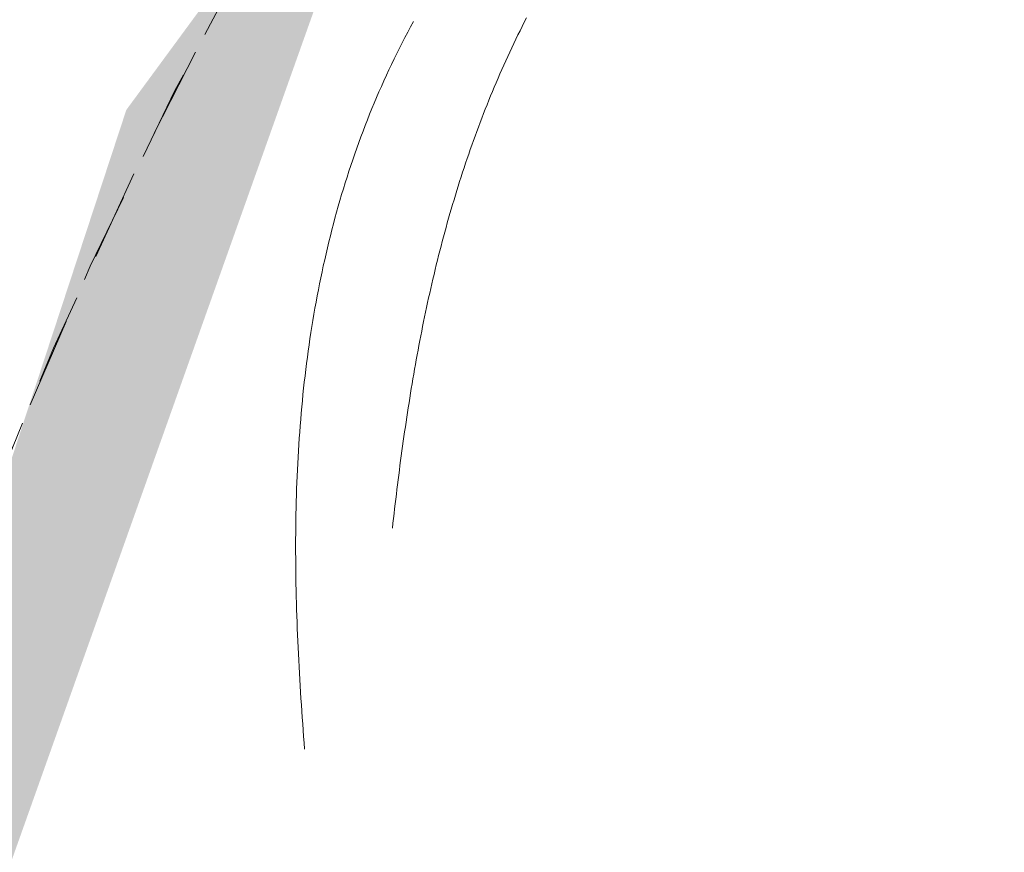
# Model space of a CAD drawing. Header units: millimetres. Extents: x 16156 to 91527, y 4646 to 113494.
# Tile 100 of 210: x 29839 to 29890, y 71726 to 71769. Entities that reach past the tile are written whole.
import ezdxf

# ---------------------------------------------------------------- set-up
doc = ezdxf.new("R2010")
doc.units = ezdxf.units.MM
doc.linetypes.add('ARC Demolished', pattern=[7.14375, 4.7625, -2.38125])
for name, color, linetype, lineweight in [('A--AR9__AlgVoorz', 1, 'Continuous', 9), ('A--L74__VasteSanitaireVoorz', 1, 'ARC Demolished', 9), ('A--L82__LosseGebruikersInvent', 1, 'ARC Demolished', 9)]:
    doc.layers.add(name, color=color, linetype=linetype, lineweight=lineweight)
pattern_1 = [(135, (71650.38, -30074.26), (-212.132, -212.132), [])]

# ---------------------------------------------------------------- blocks, each defined once
blk = doc.blocks.new('FP_186-AB-Begane grond - slooptekening')
at = {"layer": 'A--L82__LosseGebruikersInvent', "color": 240, "linetype": 'Continuous'}
for p, q in [((29859.292, 71769.306), (29859.142, 71769.029)), ((29859.292, 71769.306), (29859.142, 71769.029)), ((29858.994, 71768.75), (29858.848, 71768.471)), ((29858.994, 71768.75), (29858.848, 71768.471)), ((29859.142, 71769.029), (29858.994, 71768.75)), ((29859.142, 71769.029), (29858.994, 71768.75)), ((29858.703, 71768.19), (29858.561, 71767.908)), ((29858.703, 71768.19), (29858.561, 71767.908)), ((29858.848, 71768.471), (29858.703, 71768.19)), ((29858.848, 71768.471), (29858.703, 71768.19)), ((29858.42, 71767.626), (29858.282, 71767.342)), ((29858.42, 71767.626), (29858.282, 71767.342)), ((29858.561, 71767.908), (29858.42, 71767.626)), ((29858.561, 71767.908), (29858.42, 71767.626)), ((29858.145, 71767.057), (29858.011, 71766.772)), ((29858.145, 71767.057), (29858.011, 71766.772)), ((29858.282, 71767.342), (29858.145, 71767.057)), ((29858.282, 71767.342), (29858.145, 71767.057)), ((29858.011, 71766.772), (29857.878, 71766.485)), ((29858.011, 71766.772), (29857.878, 71766.485)), ((29857.747, 71766.197), (29857.618, 71765.908)), ((29857.747, 71766.197), (29857.618, 71765.908)), ((29857.878, 71766.485), (29857.747, 71766.197)), ((29857.878, 71766.485), (29857.747, 71766.197)), ((29857.491, 71765.619), (29857.366, 71765.328)), ((29857.491, 71765.619), (29857.366, 71765.328)), ((29857.618, 71765.908), (29857.491, 71765.619)), ((29857.618, 71765.908), (29857.491, 71765.619)), ((29857.243, 71765.037), (29857.122, 71764.744)), ((29857.243, 71765.037), (29857.122, 71764.744)), ((29857.366, 71765.328), (29857.243, 71765.037)), ((29857.366, 71765.328), (29857.243, 71765.037)), ((29857.122, 71764.744), (29857.003, 71764.451)), ((29857.122, 71764.744), (29857.003, 71764.451)), ((29856.886, 71764.156), (29856.771, 71763.861)), ((29856.886, 71764.156), (29856.771, 71763.861)), ((29857.003, 71764.451), (29856.886, 71764.156)), ((29857.003, 71764.451), (29856.886, 71764.156)), ((29856.658, 71763.565), (29856.546, 71763.267)), ((29856.658, 71763.565), (29856.546, 71763.267)), ((29856.771, 71763.861), (29856.658, 71763.565)), ((29856.771, 71763.861), (29856.658, 71763.565)), ((29856.437, 71762.969), (29856.33, 71762.671)), ((29856.437, 71762.969), (29856.33, 71762.671)), ((29856.546, 71763.267), (29856.437, 71762.969)), ((29856.546, 71763.267), (29856.437, 71762.969)), ((29856.33, 71762.671), (29856.224, 71762.371)), ((29856.33, 71762.671), (29856.224, 71762.371)), ((29856.121, 71762.07), (29856.019, 71761.769)), ((29856.121, 71762.07), (29856.019, 71761.769)), ((29856.224, 71762.371), (29856.121, 71762.07)), ((29856.224, 71762.371), (29856.121, 71762.07)), ((29855.919, 71761.466), (29855.821, 71761.163)), ((29855.919, 71761.466), (29855.821, 71761.163)), ((29856.019, 71761.769), (29855.919, 71761.466)), ((29856.019, 71761.769), (29855.919, 71761.466)), ((29855.725, 71760.859), (29855.631, 71760.554)), ((29855.725, 71760.859), (29855.631, 71760.554)), ((29855.821, 71761.163), (29855.725, 71760.859)), ((29855.821, 71761.163), (29855.725, 71760.859)), ((29855.631, 71760.554), (29855.539, 71760.249)), ((29855.631, 71760.554), (29855.539, 71760.249)), ((29855.449, 71759.942), (29855.361, 71759.635)), ((29855.449, 71759.942), (29855.361, 71759.635)), ((29855.539, 71760.249), (29855.449, 71759.942)), ((29855.539, 71760.249), (29855.449, 71759.942)), ((29855.274, 71759.327), (29855.19, 71759.019)), ((29855.274, 71759.327), (29855.19, 71759.019)), ((29855.361, 71759.635), (29855.274, 71759.327)), ((29855.361, 71759.635), (29855.274, 71759.327)), ((29855.19, 71759.019), (29855.107, 71758.709)), ((29855.19, 71759.019), (29855.107, 71758.709)), ((29855.026, 71758.399), (29854.947, 71758.088)), ((29855.026, 71758.399), (29854.947, 71758.088)), ((29855.107, 71758.709), (29855.026, 71758.399)), ((29855.107, 71758.709), (29855.026, 71758.399)), ((29854.87, 71757.776), (29854.795, 71757.464)), ((29854.87, 71757.776), (29854.795, 71757.464)), ((29854.947, 71758.088), (29854.87, 71757.776)), ((29854.947, 71758.088), (29854.87, 71757.776)), ((29854.795, 71757.464), (29854.722, 71757.151)), ((29854.795, 71757.464), (29854.722, 71757.151)), ((29854.65, 71756.837), (29854.58, 71756.523)), ((29854.65, 71756.837), (29854.58, 71756.523)), ((29854.722, 71757.151), (29854.65, 71756.837)), ((29854.722, 71757.151), (29854.65, 71756.837)), ((29854.58, 71756.523), (29854.512, 71756.208)), ((29854.58, 71756.523), (29854.512, 71756.208)), ((29854.446, 71755.892), (29854.382, 71755.576)), ((29854.446, 71755.892), (29854.382, 71755.576)), ((29854.512, 71756.208), (29854.446, 71755.892)), ((29854.512, 71756.208), (29854.446, 71755.892)), ((29854.319, 71755.259), (29854.258, 71754.941)), ((29854.319, 71755.259), (29854.258, 71754.941)), ((29854.382, 71755.576), (29854.319, 71755.259)), ((29854.382, 71755.576), (29854.319, 71755.259)), ((29854.258, 71754.941), (29854.199, 71754.623)), ((29854.258, 71754.941), (29854.199, 71754.623)), ((29854.142, 71754.304), (29854.086, 71753.985)), ((29854.142, 71754.304), (29854.086, 71753.985)), ((29854.199, 71754.623), (29854.142, 71754.304)), ((29854.199, 71754.623), (29854.142, 71754.304)), ((29854.032, 71753.665), (29853.98, 71753.345)), ((29854.032, 71753.665), (29853.98, 71753.345)), ((29854.086, 71753.985), (29854.032, 71753.665)), ((29854.086, 71753.985), (29854.032, 71753.665)), ((29853.98, 71753.345), (29853.93, 71753.024)), ((29853.98, 71753.345), (29853.93, 71753.024)), ((29853.881, 71752.702), (29853.834, 71752.38)), ((29853.881, 71752.702), (29853.834, 71752.38)), ((29853.93, 71753.024), (29853.881, 71752.702)), ((29853.93, 71753.024), (29853.881, 71752.702)), ((29853.834, 71752.38), (29853.788, 71752.058)), ((29853.834, 71752.38), (29853.788, 71752.058)), ((29853.745, 71751.734), (29853.702, 71751.411)), ((29853.745, 71751.734), (29853.702, 71751.411)), ((29853.788, 71752.058), (29853.745, 71751.734)), ((29853.788, 71752.058), (29853.745, 71751.734)), ((29853.662, 71751.087), (29853.623, 71750.762)), ((29853.662, 71751.087), (29853.623, 71750.762)), ((29853.702, 71751.411), (29853.662, 71751.087)), ((29853.702, 71751.411), (29853.662, 71751.087)), ((29853.623, 71750.762), (29853.586, 71750.438)), ((29853.623, 71750.762), (29853.586, 71750.438)), ((29853.55, 71750.112), (29853.516, 71749.786)), ((29853.55, 71750.112), (29853.516, 71749.786)), ((29853.586, 71750.438), (29853.55, 71750.112)), ((29853.586, 71750.438), (29853.55, 71750.112)), ((29853.516, 71749.786), (29853.484, 71749.46)), ((29853.516, 71749.786), (29853.484, 71749.46)), ((29853.453, 71749.134), (29853.423, 71748.807)), ((29853.453, 71749.134), (29853.423, 71748.807)), ((29853.484, 71749.46), (29853.453, 71749.134)), ((29853.484, 71749.46), (29853.453, 71749.134)), ((29853.423, 71748.807), (29853.395, 71748.479)), ((29853.423, 71748.807), (29853.395, 71748.479)), ((29853.369, 71748.151), (29853.344, 71747.823)), ((29853.369, 71748.151), (29853.344, 71747.823)), ((29853.395, 71748.479), (29853.369, 71748.151)), ((29853.395, 71748.479), (29853.369, 71748.151)), ((29853.32, 71747.495), (29853.298, 71747.166)), ((29853.32, 71747.495), (29853.298, 71747.166)), ((29853.344, 71747.823), (29853.32, 71747.495)), ((29853.344, 71747.823), (29853.32, 71747.495)), ((29853.298, 71747.166), (29853.278, 71746.837)), ((29853.298, 71747.166), (29853.278, 71746.837)), ((29853.259, 71746.508), (29853.241, 71746.178)), ((29853.259, 71746.508), (29853.241, 71746.178)), ((29853.278, 71746.837), (29853.259, 71746.508)), ((29853.278, 71746.837), (29853.259, 71746.508)), ((29853.241, 71746.178), (29853.225, 71745.848)), ((29853.241, 71746.178), (29853.225, 71745.848)), ((29853.21, 71745.518), (29853.196, 71745.188)), ((29853.21, 71745.518), (29853.196, 71745.188)), ((29853.225, 71745.848), (29853.21, 71745.518)), ((29853.225, 71745.848), (29853.21, 71745.518)), ((29853.196, 71745.188), (29853.184, 71744.857)), ((29853.196, 71745.188), (29853.184, 71744.857)), ((29853.173, 71744.526), (29853.163, 71744.195)), ((29853.173, 71744.526), (29853.163, 71744.195)), ((29853.184, 71744.857), (29853.173, 71744.526)), ((29853.184, 71744.857), (29853.173, 71744.526)), ((29853.155, 71743.863), (29853.148, 71743.532)), ((29853.155, 71743.863), (29853.148, 71743.532)), ((29853.163, 71744.195), (29853.155, 71743.863)), ((29853.163, 71744.195), (29853.155, 71743.863)), ((29853.148, 71743.532), (29853.142, 71743.2)), ((29853.148, 71743.532), (29853.142, 71743.2)), ((29853.138, 71742.868), (29853.134, 71742.536)), ((29853.138, 71742.868), (29853.134, 71742.536)), ((29853.142, 71743.2), (29853.138, 71742.868)), ((29853.142, 71743.2), (29853.138, 71742.868)), ((29853.134, 71742.536), (29853.132, 71742.204)), ((29853.134, 71742.536), (29853.132, 71742.204)), ((29853.132, 71742.204), (29853.131, 71741.871)), ((29853.132, 71742.204), (29853.131, 71741.871)), ((29853.131, 71741.871), (29853.131, 71741.539)), ((29853.131, 71741.871), (29853.131, 71741.539)), ((29853.131, 71741.539), (29853.133, 71741.206)), ((29853.131, 71741.539), (29853.133, 71741.206)), ((29853.133, 71741.206), (29853.135, 71740.873)), ((29853.133, 71741.206), (29853.135, 71740.873)), ((29853.135, 71740.873), (29853.139, 71740.541)), ((29853.135, 71740.873), (29853.139, 71740.541)), ((29853.139, 71740.541), (29853.143, 71740.208)), ((29853.139, 71740.541), (29853.143, 71740.208)), ((29853.143, 71740.208), (29853.149, 71739.875)), ((29853.143, 71740.208), (29853.149, 71739.875)), ((29853.149, 71739.875), (29853.156, 71739.542)), ((29853.149, 71739.875), (29853.156, 71739.542)), ((29853.156, 71739.542), (29853.163, 71739.209)), ((29853.156, 71739.542), (29853.163, 71739.209)), ((29853.163, 71739.209), (29853.172, 71738.876)), ((29853.163, 71739.209), (29853.172, 71738.876)), ((29853.172, 71738.876), (29853.182, 71738.542)), ((29853.172, 71738.876), (29853.182, 71738.542)), ((29853.182, 71738.542), (29853.192, 71738.209)), ((29853.182, 71738.542), (29853.192, 71738.209)), ((29853.192, 71738.209), (29853.204, 71737.876)), ((29853.192, 71738.209), (29853.204, 71737.876)), ((29853.204, 71737.876), (29853.217, 71737.543)), ((29853.204, 71737.876), (29853.217, 71737.543)), ((29853.217, 71737.543), (29853.23, 71737.21)), ((29853.217, 71737.543), (29853.23, 71737.21)), ((29853.23, 71737.21), (29853.244, 71736.877)), ((29853.23, 71737.21), (29853.244, 71736.877)), ((29853.244, 71736.877), (29853.26, 71736.544)), ((29853.244, 71736.877), (29853.26, 71736.544)), ((29853.26, 71736.544), (29853.276, 71736.211)), ((29853.26, 71736.544), (29853.276, 71736.211)), ((29853.276, 71736.211), (29853.293, 71735.878)), ((29853.276, 71736.211), (29853.293, 71735.878)), ((29853.293, 71735.878), (29853.31, 71735.545)), ((29853.293, 71735.878), (29853.31, 71735.545)), ((29853.31, 71735.545), (29853.329, 71735.212)), ((29853.31, 71735.545), (29853.329, 71735.212)), ((29853.329, 71735.212), (29853.348, 71734.879)), ((29853.329, 71735.212), (29853.348, 71734.879)), ((29853.348, 71734.879), (29853.368, 71734.546)), ((29853.348, 71734.879), (29853.368, 71734.546)), ((29853.368, 71734.546), (29853.388, 71734.214)), ((29853.368, 71734.546), (29853.388, 71734.214)), ((29853.388, 71734.214), (29853.41, 71733.881)), ((29853.388, 71734.214), (29853.41, 71733.881)), ((29853.41, 71733.881), (29853.431, 71733.549)), ((29853.41, 71733.881), (29853.431, 71733.549)), ((29853.431, 71733.549), (29853.454, 71733.217)), ((29853.431, 71733.549), (29853.454, 71733.217)), ((29853.454, 71733.217), (29853.477, 71732.885)), ((29853.454, 71733.217), (29853.477, 71732.885)), ((29853.477, 71732.885), (29853.501, 71732.553)), ((29853.477, 71732.885), (29853.501, 71732.553)), ((29853.501, 71732.553), (29853.525, 71732.221)), ((29853.501, 71732.553), (29853.525, 71732.221)), ((29853.525, 71732.221), (29853.55, 71731.89)), ((29853.525, 71732.221), (29853.55, 71731.89)), ((29853.55, 71731.89), (29853.576, 71731.559)), ((29853.55, 71731.89), (29853.576, 71731.559)), ((29853.576, 71731.559), (29853.602, 71731.227)), ((29853.576, 71731.559), (29853.602, 71731.227))]:
    blk.add_line(p, q, dxfattribs=at)
blk = doc.blocks.new('FP_194-AB-Begane grond - slooptekening')
at = {"layer": 'A--L74__VasteSanitaireVoorz', "flags": 128}
blk.add_lwpolyline([(234.866, -99.312), (230.712, -108.615), (226.184, -117.754), (221.294, -126.704), (216.05, -135.452), (210.461, -143.984), (204.534, -152.285), (198.281, -160.342), (191.71, -168.143), (184.833, -175.675), (177.66, -182.926), (170.203, -189.884), (162.474, -196.538), (154.484, -202.878), (146.248, -208.894), (137.777, -214.575), (129.086, -219.913), (120.189, -224.899), (111.099, -229.526), (101.832, -233.785), (92.401, -237.67), (82.823, -241.175), (73.112, -244.294), (63.285, -247.022), (53.356, -249.355), (43.342, -251.29), (33.258, -252.822), (23.121, -253.95), (12.947, -254.671), (2.753, -254.985), (-7.446, -254.891), (-17.633, -254.39), (-27.792, -253.481), (-37.906, -252.167), (-47.96, -250.449), (-57.937, -248.331), (-67.821, -245.816), (-77.597, -242.907), (-87.248, -239.61), (-96.76, -235.929), (-106.117, -231.871), (-115.305, -227.442), (-124.308, -222.649), (-133.112, -217.5), (-141.703, -212.003), (-150.068, -206.167), (-158.192, -200.001), (-166.064, -193.515), (-173.669, -186.719), (-180.997, -179.625), (-188.035, -172.243), (-194.773, -164.586), (-201.199, -156.665), (-207.303, -148.494), (-213.075, -140.086), (-218.507, -131.453), (-223.589, -122.61), (-228.313, -113.571), (-232.672, -104.35), (-236.659, -94.962), (-240.267, -85.422), (-243.49, -75.746), (-246.325, -65.948), (-248.765, -56.045), (-250.807, -46.052), (-252.448, -35.986), (-253.685, -25.862), (-254.516, -15.696), (-254.941, -5.506), (-255, 0)], dxfattribs=at)
blk = doc.blocks.new('FP_196-AB-Begane grond - slooptekening')
at = {"layer": 'A--L74__VasteSanitaireVoorz', "color": 240, "linetype": 'Continuous'}
for p, q in [((-119.103, -209.054), (-118.881, -209.167)), ((-119.103, -209.054), (-118.881, -209.167)), ((-118.881, -209.167), (-118.658, -209.279)), ((-118.881, -209.167), (-118.658, -209.279)), ((-118.658, -209.279), (-118.435, -209.39)), ((-118.658, -209.279), (-118.435, -209.39)), ((-118.435, -209.39), (-118.212, -209.499)), ((-118.435, -209.39), (-118.212, -209.499)), ((-118.212, -209.499), (-117.988, -209.608)), ((-118.212, -209.499), (-117.988, -209.608)), ((-117.988, -209.608), (-117.763, -209.716)), ((-117.988, -209.608), (-117.763, -209.716)), ((-117.763, -209.716), (-117.538, -209.822)), ((-117.763, -209.716), (-117.538, -209.822)), ((-117.538, -209.822), (-117.312, -209.928)), ((-117.538, -209.822), (-117.312, -209.928)), ((-117.312, -209.928), (-117.086, -210.032)), ((-117.312, -209.928), (-117.086, -210.032)), ((-117.086, -210.032), (-116.859, -210.136)), ((-117.086, -210.032), (-116.859, -210.136)), ((-116.859, -210.136), (-116.631, -210.238)), ((-116.859, -210.136), (-116.631, -210.238)), ((-116.631, -210.238), (-116.404, -210.34)), ((-116.631, -210.238), (-116.404, -210.34)), ((-116.404, -210.34), (-116.175, -210.44)), ((-116.404, -210.34), (-116.175, -210.44)), ((-116.175, -210.44), (-115.946, -210.539)), ((-116.175, -210.44), (-115.946, -210.539)), ((-115.946, -210.539), (-115.717, -210.638)), ((-115.946, -210.539), (-115.717, -210.638)), ((-115.717, -210.638), (-115.487, -210.735)), ((-115.717, -210.638), (-115.487, -210.735)), ((-115.487, -210.735), (-115.256, -210.831)), ((-115.487, -210.735), (-115.256, -210.831)), ((-115.256, -210.831), (-115.026, -210.926)), ((-115.256, -210.831), (-115.026, -210.926)), ((-115.026, -210.926), (-114.794, -211.021)), ((-115.026, -210.926), (-114.794, -211.021)), ((-114.794, -211.021), (-114.562, -211.114)), ((-114.794, -211.021), (-114.562, -211.114)), ((-114.562, -211.114), (-114.33, -211.206)), ((-114.562, -211.114), (-114.33, -211.206)), ((-114.33, -211.206), (-114.097, -211.297)), ((-114.33, -211.206), (-114.097, -211.297)), ((-114.097, -211.297), (-113.864, -211.387)), ((-114.097, -211.297), (-113.864, -211.387)), ((-113.864, -211.387), (-113.63, -211.477)), ((-113.864, -211.387), (-113.63, -211.477)), ((-113.63, -211.477), (-113.396, -211.565)), ((-113.63, -211.477), (-113.396, -211.565)), ((-113.396, -211.565), (-113.161, -211.652)), ((-113.396, -211.565), (-113.161, -211.652)), ((-113.161, -211.652), (-112.926, -211.738)), ((-113.161, -211.652), (-112.926, -211.738)), ((-112.926, -211.738), (-112.69, -211.823)), ((-112.926, -211.738), (-112.69, -211.823)), ((-112.69, -211.823), (-112.454, -211.908)), ((-112.69, -211.823), (-112.454, -211.908)), ((-112.454, -211.908), (-112.218, -211.991)), ((-112.454, -211.908), (-112.218, -211.991)), ((-112.218, -211.991), (-111.981, -212.073)), ((-112.218, -211.991), (-111.981, -212.073)), ((-111.981, -212.073), (-111.744, -212.155)), ((-111.981, -212.073), (-111.744, -212.155)), ((-111.744, -212.155), (-111.506, -212.235)), ((-111.744, -212.155), (-111.506, -212.235)), ((-111.506, -212.235), (-111.268, -212.314)), ((-111.506, -212.235), (-111.268, -212.314)), ((-111.268, -212.314), (-111.029, -212.393)), ((-111.268, -212.314), (-111.029, -212.393)), ((-111.029, -212.393), (-110.79, -212.47)), ((-111.029, -212.393), (-110.79, -212.47)), ((-110.79, -212.47), (-110.551, -212.547)), ((-110.79, -212.47), (-110.551, -212.547)), ((-110.551, -212.547), (-110.311, -212.622)), ((-110.551, -212.547), (-110.311, -212.622)), ((-110.311, -212.622), (-110.071, -212.697)), ((-110.311, -212.622), (-110.071, -212.697)), ((-110.071, -212.697), (-109.83, -212.771)), ((-110.071, -212.697), (-109.83, -212.771)), ((-109.83, -212.771), (-109.59, -212.843)), ((-109.83, -212.771), (-109.59, -212.843)), ((-109.59, -212.843), (-109.348, -212.915)), ((-109.59, -212.843), (-109.348, -212.915)), ((-109.348, -212.915), (-109.107, -212.986)), ((-109.348, -212.915), (-109.107, -212.986)), ((-109.107, -212.986), (-108.865, -213.056)), ((-109.107, -212.986), (-108.865, -213.056)), ((-108.865, -213.056), (-108.623, -213.126)), ((-108.865, -213.056), (-108.623, -213.126)), ((-108.623, -213.126), (-108.38, -213.194)), ((-108.623, -213.126), (-108.38, -213.194)), ((-108.38, -213.194), (-108.137, -213.261)), ((-108.38, -213.194), (-108.137, -213.261)), ((-108.137, -213.261), (-107.894, -213.328)), ((-108.137, -213.261), (-107.894, -213.328)), ((-107.894, -213.328), (-107.65, -213.393)), ((-107.894, -213.328), (-107.65, -213.393)), ((-107.65, -213.393), (-107.406, -213.458)), ((-107.65, -213.393), (-107.406, -213.458)), ((-107.406, -213.458), (-107.162, -213.522)), ((-107.406, -213.458), (-107.162, -213.522)), ((-107.162, -213.522), (-106.917, -213.585)), ((-107.162, -213.522), (-106.917, -213.585)), ((-106.917, -213.585), (-106.672, -213.647)), ((-106.917, -213.585), (-106.672, -213.647)), ((-106.672, -213.647), (-106.427, -213.708)), ((-106.672, -213.647), (-106.427, -213.708)), ((-106.427, -213.708), (-106.182, -213.769)), ((-106.427, -213.708), (-106.182, -213.769)), ((-106.182, -213.769), (-105.936, -213.829)), ((-106.182, -213.769), (-105.936, -213.829)), ((-105.936, -213.829), (-105.69, -213.887)), ((-105.936, -213.829), (-105.69, -213.887)), ((-105.69, -213.887), (-105.444, -213.945)), ((-105.69, -213.887), (-105.444, -213.945)), ((-105.444, -213.945), (-105.197, -214.003)), ((-105.444, -213.945), (-105.197, -214.003)), ((-105.197, -214.003), (-104.95, -214.059)), ((-105.197, -214.003), (-104.95, -214.059)), ((-104.95, -214.059), (-104.703, -214.115)), ((-104.95, -214.059), (-104.703, -214.115)), ((-104.703, -214.115), (-104.456, -214.17)), ((-104.703, -214.115), (-104.456, -214.17)), ((-104.456, -214.17), (-104.208, -214.224)), ((-104.456, -214.17), (-104.208, -214.224)), ((-104.208, -214.224), (-103.961, -214.277)), ((-104.208, -214.224), (-103.961, -214.277)), ((-103.961, -214.277), (-103.713, -214.33)), ((-103.961, -214.277), (-103.713, -214.33)), ((-103.713, -214.33), (-103.464, -214.382)), ((-103.713, -214.33), (-103.464, -214.382)), ((-103.464, -214.382), (-103.216, -214.433)), ((-103.464, -214.382), (-103.216, -214.433)), ((-103.216, -214.433), (-102.967, -214.483)), ((-103.216, -214.433), (-102.967, -214.483)), ((-102.967, -214.483), (-102.718, -214.533)), ((-102.967, -214.483), (-102.718, -214.533)), ((-102.718, -214.533), (-102.469, -214.582)), ((-102.718, -214.533), (-102.469, -214.582)), ((-102.469, -214.582), (-102.22, -214.63)), ((-102.469, -214.582), (-102.22, -214.63)), ((-102.22, -214.63), (-101.971, -214.677)), ((-102.22, -214.63), (-101.971, -214.677)), ((-101.971, -214.677), (-101.721, -214.724)), ((-101.971, -214.677), (-101.721, -214.724)), ((-101.721, -214.724), (-101.471, -214.77)), ((-101.721, -214.724), (-101.471, -214.77)), ((-101.471, -214.77), (-101.221, -214.816)), ((-101.471, -214.77), (-101.221, -214.816)), ((-101.221, -214.816), (-100.971, -214.861)), ((-101.221, -214.816), (-100.971, -214.861)), ((-100.971, -214.861), (-100.721, -214.905)), ((-100.971, -214.861), (-100.721, -214.905)), ((-100.721, -214.905), (-100.471, -214.948)), ((-100.721, -214.905), (-100.471, -214.948)), ((-100.471, -214.948), (-100.22, -214.991)), ((-100.471, -214.948), (-100.22, -214.991)), ((-100.22, -214.991), (-99.969, -215.034)), ((-100.22, -214.991), (-99.969, -215.034)), ((-99.969, -215.034), (-99.719, -215.075)), ((-99.969, -215.034), (-99.719, -215.075)), ((-99.719, -215.075), (-99.468, -215.117)), ((-99.719, -215.075), (-99.468, -215.117)), ((-99.468, -215.117), (-99.217, -215.157)), ((-99.468, -215.117), (-99.217, -215.157)), ((-99.217, -215.157), (-98.965, -215.197)), ((-99.217, -215.157), (-98.965, -215.197)), ((-98.965, -215.197), (-98.714, -215.236)), ((-98.965, -215.197), (-98.714, -215.236)), ((-98.714, -215.236), (-98.463, -215.275)), ((-98.714, -215.236), (-98.463, -215.275)), ((-98.463, -215.275), (-98.211, -215.313)), ((-98.463, -215.275), (-98.211, -215.313)), ((-98.211, -215.313), (-97.96, -215.351)), ((-98.211, -215.313), (-97.96, -215.351)), ((-97.96, -215.351), (-97.708, -215.388)), ((-97.96, -215.351), (-97.708, -215.388)), ((-97.708, -215.388), (-97.456, -215.425)), ((-97.708, -215.388), (-97.456, -215.425)), ((-97.456, -215.425), (-97.205, -215.461)), ((-97.456, -215.425), (-97.205, -215.461)), ((-97.205, -215.461), (-96.953, -215.497)), ((-97.205, -215.461), (-96.953, -215.497)), ((-96.953, -215.497), (-96.701, -215.532)), ((-96.953, -215.497), (-96.701, -215.532)), ((-96.701, -215.532), (-96.449, -215.567)), ((-96.701, -215.532), (-96.449, -215.567)), ((-96.449, -215.567), (-96.197, -215.601)), ((-96.449, -215.567), (-96.197, -215.601)), ((-96.197, -215.601), (-95.945, -215.635)), ((-96.197, -215.601), (-95.945, -215.635)), ((-95.945, -215.635), (-95.693, -215.668)), ((-95.945, -215.635), (-95.693, -215.668)), ((-95.693, -215.668), (-95.441, -215.701)), ((-95.693, -215.668), (-95.441, -215.701)), ((-95.441, -215.701), (-95.189, -215.733)), ((-95.441, -215.701), (-95.189, -215.733)), ((-95.189, -215.733), (-94.936, -215.765)), ((-95.189, -215.733), (-94.936, -215.765)), ((-94.936, -215.765), (-94.684, -215.797)), ((-94.936, -215.765), (-94.684, -215.797)), ((-94.684, -215.797), (-94.432, -215.828)), ((-94.684, -215.797), (-94.432, -215.828)), ((-94.432, -215.828), (-94.18, -215.859)), ((-94.432, -215.828), (-94.18, -215.859)), ((-94.18, -215.859), (-93.928, -215.89)), ((-94.18, -215.859), (-93.928, -215.89)), ((-93.928, -215.89), (-93.676, -215.92)), ((-93.928, -215.89), (-93.676, -215.92)), ((-93.676, -215.92), (-93.424, -215.95)), ((-93.676, -215.92), (-93.424, -215.95)), ((-93.424, -215.95), (-93.171, -215.979)), ((-93.424, -215.95), (-93.171, -215.979)), ((-93.171, -215.979), (-92.919, -216.008)), ((-93.171, -215.979), (-92.919, -216.008)), ((-92.919, -216.008), (-92.667, -216.037)), ((-92.919, -216.008), (-92.667, -216.037)), ((-92.667, -216.037), (-92.415, -216.066)), ((-92.667, -216.037), (-92.415, -216.066))]:
    blk.add_line(p, q, dxfattribs=at)
at = {"layer": 'A--L74__VasteSanitaireVoorz', "flags": 128}
blk.add_lwpolyline([(-255, 0), (-254.796, -10.197), (-254.184, -20.378), (-253.166, -30.527), (-251.743, -40.626), (-249.917, -50.661), (-247.691, -60.614), (-245.069, -70.471), (-242.055, -80.214), (-238.654, -89.83), (-234.871, -99.302), (-230.712, -108.615), (-226.184, -117.754), (-221.294, -126.704), (-216.05, -135.452), (-210.461, -143.984), (-204.534, -152.285), (-198.281, -160.342), (-191.71, -168.143), (-184.833, -175.675), (-177.66, -182.926), (-170.203, -189.884), (-162.474, -196.538), (-154.484, -202.878), (-146.248, -208.894), (-137.777, -214.575), (-129.086, -219.913), (-120.189, -224.899), (-111.099, -229.526), (-101.832, -233.785), (-92.401, -237.67), (-82.823, -241.175), (-73.112, -244.294), (-63.285, -247.022), (-53.356, -249.355), (-43.342, -251.29), (-33.258, -252.822), (-23.121, -253.95), (-12.947, -254.671), (-2.753, -254.985), (7.446, -254.891), (17.633, -254.39), (27.792, -253.481), (37.906, -252.167), (47.96, -250.449), (57.937, -248.331), (67.821, -245.816), (77.597, -242.907), (87.248, -239.61), (96.76, -235.929), (106.117, -231.871), (115.305, -227.442), (124.308, -222.649), (133.112, -217.5), (141.703, -212.003), (150.068, -206.167), (158.192, -200.001), (166.064, -193.515), (173.669, -186.719), (180.997, -179.625), (188.035, -172.243), (194.773, -164.586), (201.199, -156.665), (207.303, -148.494), (213.075, -140.086), (218.507, -131.453), (223.589, -122.61), (228.313, -113.571), (232.672, -104.35), (236.659, -94.962), (240.267, -85.422), (243.49, -75.746), (246.325, -65.948), (248.765, -56.045), (250.807, -46.052), (252.448, -35.986), (253.685, -25.862), (254.516, -15.696), (254.941, -5.506), (255, 0)], dxfattribs=at)
blk = doc.blocks.new('74_PF_Sink Kitchen Round - Sink Kitchen Round-V192-AB-Begane grond - slooptekening')
at = {"layer": 'A--L74__VasteSanitaireVoorz'}
h = blk.add_hatch(dxfattribs=at)
h.set_pattern_fill('FP_34', color=256, style=0, pattern_type=2)
h.set_pattern_definition(pattern_1)
h.paths.add_polyline_path([(275, 0), (258, 0), (242.828, -82.985), (222.48, -127.827), (183.73, -179.409), (145.113, -211.728), (95.933, -238.157), (79.726, -245.373), (26.968, -256.587), (-52.292, -251.204), (-104.318, -234.424), (-159.852, -201.019), (-189.268, -173.26), (-222.48, -127.827), (-247.551, -68.448), (-254.425, -34.01), (-258, 0), (-274.84, -1.52), (-267.714, -61.104), (-233.737, -142.143), (-202.59, -183.73), (-159.852, -221.917), (-129, -241.941), (-49.447, -269.093), (-26.968, -273.494), (28.745, -273.494), (84.98, -261.541), (146.52, -231.603), (195.386, -191.731), (234.866, -140.187), (253.472, -104.938), (269.716, -50.274)])
h = blk.add_hatch(dxfattribs=at)
h.set_pattern_fill('FP_34', color=256, style=0, pattern_type=2)
h.set_pattern_definition(pattern_1)
h.paths.add_polyline_path([(275, 0), (258, 0), (242.828, -82.985), (222.48, -127.827), (183.73, -179.409), (145.113, -211.728), (95.933, -238.157), (79.726, -245.373), (26.968, -256.587), (-52.292, -251.204), (-104.318, -234.424), (-159.852, -201.019), (-189.268, -173.26), (-222.48, -127.827), (-247.551, -68.448), (-254.425, -34.01), (-258, 0), (-274.84, -1.52), (-267.714, -61.104), (-233.737, -142.143), (-202.59, -183.73), (-159.852, -221.917), (-129, -241.941), (-49.447, -269.093), (-26.968, -273.494), (28.745, -273.494), (84.98, -261.541), (146.52, -231.603), (195.386, -191.731), (234.866, -140.187), (253.472, -104.938), (269.716, -50.274)])
h = blk.add_hatch(dxfattribs=at)
h.set_pattern_fill('FP_34', color=256, style=0, pattern_type=2)
h.set_pattern_definition(pattern_1)
h.paths.add_polyline_path([(235, 0), (-235, 0), (-220.199, -77.752), (-196.891, -125.575), (-159.852, -170.398), (-121.671, -199.344), (-68.506, -223.435), (-46.125, -229.803), (23.09, -232.398), (79.726, -219.508), (131.421, -193.218), (168.61, -161.641), (193.366, -131.185), (220.057, -78.16), (229.108, -52.292), (234.866, -1.19)])
h = blk.add_hatch(dxfattribs=at)
h.set_pattern_fill('FP_34', color=256, style=0, pattern_type=2)
h.set_pattern_definition(pattern_1)
h.paths.add_polyline_path([(235, 0), (-235, 0), (-220.199, -77.752), (-196.891, -125.575), (-159.852, -170.398), (-121.671, -199.344), (-68.506, -223.435), (-46.125, -229.803), (23.09, -232.398), (79.726, -219.508), (131.421, -193.218), (168.61, -161.641), (193.366, -131.185), (220.057, -78.16), (229.108, -52.292), (234.866, -1.19)])
blk.add_arc((0, 0), 275, 180, 360, dxfattribs=at)
for name in ['FP_194-AB-Begane grond - slooptekening', 'FP_196-AB-Begane grond - slooptekening']:
    blk.add_blockref(name, (0, 0), dxfattribs=at)

msp = doc.modelspace()

# ---------------------------------------------------------------- hatches: boundary and pattern name
at = {"layer": 'A--AR9__AlgVoorz'}
h = msp.add_hatch(color=7, dxfattribs=at)
h.paths.add_polyline_path([(24712.258, 67643.444), (24717.258, 67688.444), (24802.258, 67688.444), (24802.258, 67643.444), (24717.258, 67643.444)])
h.paths.add_polyline_path([(26468.258, 67643.444), (26473.258, 67688.444), (26558.258, 67688.444), (26558.258, 67643.444), (26473.258, 67643.444)])
h.paths.add_polyline_path([(28224.258, 67643.444), (28229.258, 67688.444), (28314.258, 67688.444), (28314.258, 67643.444), (28229.258, 67643.444)])
h.paths.add_polyline_path([(22452.258, 67638.444), (30294.258, 67638.444), (30294.258, 67723.444), (30374.258, 67723.444), (30374.258, 74188.444), (22352.258, 74188.444), (22352.258, 73814.444), (22382.258, 73814.444), (22382.258, 72598.454), (22352.258, 72598.454), (22352.258, 71818.444), (22382.258, 71818.444), (22382.258, 70602.454), (22352.258, 70602.454), (22352.258, 70321.444), (22452.258, 70321.444), (22452.258, 70221.444), (22352.258, 70221.444), (22352.258, 67638.444), (22366.971, 67638.444)])
h.paths.add_polyline_path([(30304.258, 67638.444), (30374.258, 67643.444), (30366.363, 67713.444), (30304.258, 67713.444), (30304.258, 67671.067)])
h.paths.add_polyline_path([(23912.258, 67643.444), (23822.258, 67643.444), (23822.258, 67688.444), (23912.258, 67688.444), (23912.258, 67650.444)])
h.paths.add_polyline_path([(27419.258, 67643.444), (27334.258, 67643.444), (27334.258, 67688.444), (27424.258, 67688.444), (27424.258, 67643.444)])
h.paths.add_polyline_path([(25648.258, 67643.444), (25578.258, 67643.444), (25578.258, 67688.444), (25668.258, 67688.444), (25663.258, 67643.444)])
h.paths.add_polyline_path([(28209.258, 67648.444), (27439.258, 67650.444), (27419.258, 67698.444), (27404.258, 67698.444), (27404.258, 67728.444), (28244.258, 67726.444), (28244.258, 67698.444), (28224.258, 67698.444), (28209.258, 67650.444)])
h.paths.add_polyline_path([(24096.035, 67648.444), (23927.258, 67650.444), (23907.258, 67698.444), (23892.258, 67698.444), (23892.258, 67728.444), (24732.258, 67726.444), (24732.258, 67698.444), (24712.258, 67698.444), (24697.258, 67648.444), (24147.508, 67648.444)])
h.paths.add_polyline_path([(25813.274, 67648.444), (25683.258, 67650.444), (25663.258, 67698.444), (25648.258, 67698.444), (25648.258, 67728.444), (26488.258, 67726.444), (26488.258, 67698.444), (26468.258, 67698.444), (26453.258, 67648.444), (25829.758, 67648.444)])
h.paths.add_polyline_path([(30098.091, 67942.772), (30122.49, 67946.485), (30105.119, 67942.797)])
h.paths.add_polyline_path([(30236.793, 67947.445), (30217.787, 68200.819), (30211.632, 68200.819), (30194.729, 68205.348), (30186.884, 68193.882), (30184.709, 68188.445), (30177.212, 68182.012), (30203.787, 68171.541), (30216.846, 68176.07), (30231.88, 68003.758)])
h.paths.add_polyline_path([(30274.258, 67946.445), (30010.827, 67954.368), (29963.289, 67965.903), (29930.231, 67987.225), (29915.446, 68018.295), (29905.574, 68098.689), (29909.273, 68322.332), (29921.051, 68374.979), (29946.804, 68403.647), (29977.533, 68416.543), (30068.305, 68427.045), (30165.613, 68429.444), (30274.258, 68430.444), (30274.258, 68003.758)])
h.paths.add_polyline_path([(30059.706, 67983.053), (30135.306, 67992.761), (30155.39, 68012.861), (30162.457, 68041.472), (30166.396, 68168.744), (30157.061, 68064.296), (30145.281, 68016.664), (30121.059, 67995.431), (30059.706, 67990.553), (29991.783, 67996.955), (29962.215, 68015.671), (29946.804, 68056.117), (29942.988, 68081.644), (29939.293, 68210.661), (29946.804, 68320.773), (29966.881, 68364.172), (30011.871, 68383.657), (30087.206, 68385.615), (30121.059, 68381.459), (30151.901, 68349.167), (30157.492, 68288.071), (30151.704, 68370.159), (30124.852, 68388.043), (30087.598, 68393.105), (30006.096, 68390.207), (29965.976, 68375.152), (29953.346, 68361.748), (29938.323, 68314.676), (29935.175, 68288.071), (29934.743, 68098.689), (29942.988, 68041.862), (29960.454, 68006.892), (29982.129, 67992.586), (30010.827, 67985.805), (30032.206, 67983.774)])
h.paths.add_polyline_path([(30074.258, 68165.445), (30080.211, 68173.195), (30077.101, 68174.527), (30080.211, 68203.78), (30080.211, 68210.661), (30062.758, 68208.363), (30052.042, 68194.397), (30054.339, 68176.945), (30068.305, 68166.228)])
h.paths.add_polyline_path([(28297.625, 68629.002), (28248.758, 68629.002), (28248.758, 68929.002), (28548.758, 68929.002), (28548.758, 68629.002), (28531.124, 68629.002)])
h.paths.add_polyline_path([(24147.508, 68629.002), (24111.486, 68629.002), (24111.486, 68929.002), (24411.486, 68929.002), (24411.486, 68629.002), (24328.151, 68629.002)])
h.paths.add_polyline_path([(22362.258, 70231.444), (22442.258, 70231.444), (22442.258, 70311.444), (22362.258, 70311.444)])
h.paths.add_polyline_path([(30074.258, 70981.134), (29749.258, 70981.134), (29749.258, 73081.134), (30349.258, 73081.134), (30343.974, 70981.134), (30165.613, 70981.134)])
h.paths.add_polyline_path([(29909.697, 71458.539), (29899.642, 71482.131), (29862.53, 71524.314), (29862.53, 71510.935), (29882.527, 71487.276), (29902.291, 71466.372)])
h.paths.add_polyline_path([(30029.301, 71397.108), (29968.507, 71421.922), (29909.697, 71458.539), (29919.01, 71444.897), (29954.051, 71423.504), (30004.037, 71403.408), (30021.966, 71397.879)])
h.paths.add_polyline_path([(30074.258, 71398.308), (30050.076, 71403.653), (30062.182, 71399.219)])
h.paths.add_polyline_path([(30074.258, 71401.241), (30066.358, 71403.653), (30067.183, 71402.389)])
h.paths.add_polyline_path([(30152.977, 71413.228), (30191.369, 71428.436), (30154.024, 71413.661)])
h.paths.add_polyline_path([(30074.258, 71409.133), (30136.016, 71415.834), (30100.817, 71412.051), (30077.317, 71409.469)])
h.paths.add_polyline_path([(30021.855, 71409.747), (30016.961, 71415.517), (29980.484, 71423.504), (29994.285, 71415.517), (30020.966, 71409.892)])
h.paths.add_polyline_path([(30293.234, 71776.31), (30227.04, 71858.089), (30196.641, 71876.006), (30154.207, 71891.297), (30213.173, 71860.727), (30252.006, 71831.259), (30272.425, 71808.416), (30287.113, 71787.883), (30291.609, 71779.383)])
h.paths.add_polyline_path([(30165.621, 71410.277), (30206.765, 71430.605), (30253.668, 71466.653), (30285.986, 71505.27), (30309.258, 71547.359), (30326.506, 71603.002), (30330.845, 71650.383), (30325.173, 71704.033), (30311.759, 71730.727), (30276.84, 71796.903), (30240.09, 71834.394), (30255.116, 71814.53), (30314.186, 71716.792), (30317.796, 71692.962), (30319.513, 71597.195), (30269.895, 71503.863), (30293.239, 71525.118), (30285.986, 71510.37), (30262.885, 71480.543), (30179.196, 71416.94), (30170.886, 71412.861)])
h.paths.add_polyline_path([(29941.49, 71450.106), (29908.877, 71477.747), (29940.82, 71450.634)])
h.paths.add_polyline_path([(29985.359, 71428.65), (29954.586, 71445.238), (29980.994, 71430.326)])
h.paths.add_polyline_path([(29899.059, 71483.523), (29881.04, 71513.452), (29893.286, 71491.63), (29898.22, 71484.7)])
h.paths.add_polyline_path([(29868.453, 71528.206), (29849.091, 71567.591), (29865.244, 71534.424)])
h.paths.add_polyline_path([(29845.381, 71576.249), (29839.258, 71615.612), (29845.15, 71577.479)])
h.paths.add_polyline_path([(29824.307, 71592.196), (29827.998, 71696.508), (29854.95, 71772.294), (29877.749, 71810.236), (29844.275, 71764.676), (29821.532, 71695.512), (29817.671, 71677.351), (29823.032, 71598.197)])
h.paths.add_polyline_path([(29827.265, 71678.709), (29833.524, 71696.508), (29827.282, 71679.128)])
h.paths.add_polyline_path([(29862.53, 71775.262), (29944.544, 71862.111), (29988.624, 71888.581), (29913.832, 71844.714), (29886.131, 71809.261), (29862.659, 71775.448)])
h.paths.add_polyline_path([(29899.581, 71817.217), (29921.434, 71830.334), (29899.559, 71817.219)])
h.paths.add_polyline_path([(29986.324, 71875.334), (30001.676, 71879.491), (29986.24, 71875.362)])
h.paths.add_polyline_path([(30163.307, 71875.672), (30112.614, 71891.355), (30120.695, 71885.045), (30136.016, 71878.508), (30162.146, 71875.792)])
h.paths.add_polyline_path([(29967.496, 71877.051), (29988.624, 71880.331), (29968.057, 71877.262)])
h.paths.add_polyline_path([(30129.698, 71919.556), (30127.908, 71920.099), (30128.315, 71919.701)])
h.paths.add_polyline_path([(29909.697, 72041.718), (29899.642, 72065.31), (29862.53, 72107.492), (29862.53, 72094.114), (29882.527, 72070.455), (29902.291, 72049.551)])
h.paths.add_polyline_path([(30029.301, 71980.287), (29968.507, 72005.101), (29909.697, 72041.718), (29919.01, 72028.076), (29954.051, 72006.683), (30004.037, 71986.587), (30020.617, 71981.2)])
h.paths.add_polyline_path([(30074.258, 71984.42), (30066.358, 71986.832), (30067.183, 71985.568)])
h.paths.add_polyline_path([(30074.258, 71981.487), (30050.076, 71986.832), (30062.985, 71982.337)])
h.paths.add_polyline_path([(30152.977, 71996.407), (30191.369, 72011.615), (30154.024, 71996.84)])
h.paths.add_polyline_path([(30074.258, 71992.312), (30136.016, 71999.013), (30100.817, 71995.23), (30077.317, 71992.648)])
h.paths.add_polyline_path([(30021.855, 71992.926), (30017.317, 71998.562), (29980.484, 72006.683), (29988.624, 72000.287), (30020.966, 71993.071)])
h.paths.add_polyline_path([(30293.234, 72359.489), (30227.04, 72441.268), (30196.641, 72459.185), (30154.207, 72474.476), (30213.173, 72443.906), (30250.418, 72417.292), (30268.712, 72394.738), (30287.113, 72371.062), (30292.637, 72360.619)])
h.paths.add_polyline_path([(30165.621, 71993.456), (30206.765, 72013.784), (30253.668, 72049.832), (30285.986, 72088.449), (30309.73, 72131.599), (30326.506, 72186.181), (30330.845, 72233.562), (30323.341, 72295.833), (30311.759, 72313.906), (30276.84, 72380.082), (30240.09, 72417.573), (30255.116, 72397.709), (30314.186, 72299.971), (30318.557, 72268.457), (30319.513, 72180.374), (30269.895, 72087.042), (30293.239, 72108.297), (30285.986, 72093.549), (30264.119, 72064.816), (30179.196, 72000.119), (30170.886, 71996.04)])
h.paths.add_polyline_path([(29941.49, 72033.285), (29908.877, 72060.926), (29940.82, 72033.813)])
h.paths.add_polyline_path([(29985.359, 72011.828), (29954.586, 72028.417), (29980.994, 72013.505)])
h.paths.add_polyline_path([(29899.059, 72066.701), (29881.04, 72096.631), (29893.286, 72074.809), (29898.22, 72067.879)])
h.paths.add_polyline_path([(29868.453, 72111.385), (29849.091, 72150.77), (29865.244, 72117.603)])
h.paths.add_polyline_path([(29845.381, 72159.428), (29837.232, 72204.817), (29845.15, 72160.658)])
h.paths.add_polyline_path([(29824.307, 72175.375), (29827.998, 72279.687), (29854.95, 72355.473), (29877.749, 72393.414), (29844.275, 72347.855), (29821.532, 72278.691), (29817.671, 72233.562), (29824.077, 72176.46)])
h.paths.add_polyline_path([(29827.265, 72261.888), (29833.524, 72279.687), (29827.282, 72262.307)])
h.paths.add_polyline_path([(29862.53, 72358.43), (29933.246, 72436.387), (29988.624, 72471.76), (29913.832, 72427.893), (29886.131, 72392.44), (29862.659, 72358.627)])
h.paths.add_polyline_path([(29899.581, 72400.396), (29921.434, 72413.513), (29899.559, 72400.398)])
h.paths.add_polyline_path([(29986.324, 72458.513), (30001.676, 72462.67), (29986.24, 72458.541)])
h.paths.add_polyline_path([(30163.307, 72458.851), (30112.614, 72474.534), (30120.695, 72468.223), (30136.016, 72461.687), (30162.146, 72458.971)])
h.paths.add_polyline_path([(29967.496, 72460.23), (29988.624, 72463.509), (29968.057, 72460.441)])
h.paths.add_polyline_path([(30129.698, 72502.735), (30127.908, 72503.278), (30128.315, 72502.88)])

# ---------------------------------------------------------------- linework, layer by layer
at = {"layer": 'A--L82__LosseGebruikersInvent'}
msp.add_arc((30074.258, 71650.383), 275, 90, 270, dxfattribs=at)

# ---------------------------------------------------------------- block references
at = {"layer": 'A--L74__VasteSanitaireVoorz', "rotation": 269.9999999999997}
msp.add_blockref('74_PF_Sink Kitchen Round - Sink Kitchen Round-V192-AB-Begane grond - slooptekening', (30074.258, 71650.383), dxfattribs=at)
at = {"layer": 'A--L82__LosseGebruikersInvent', "linetype": 'Continuous'}
msp.add_blockref('FP_186-AB-Begane grond - slooptekening', (0, 0), dxfattribs=at)

doc.saveas('drawing.dxf')
